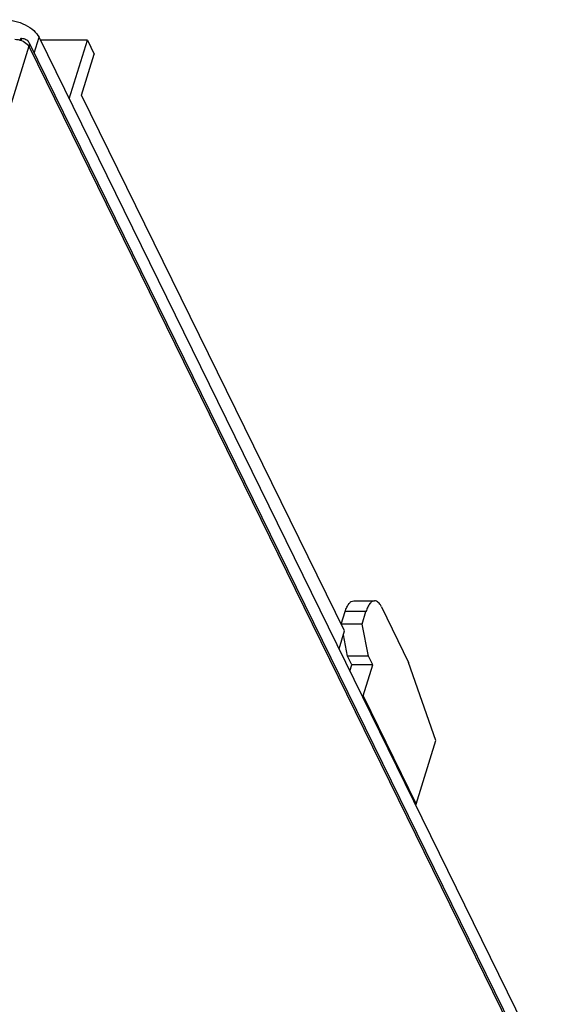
# Model space of a CAD drawing. Header units: millimetres. Extents: x 745 to 1756, y 7 to 641.
# Tile 27 of 29: x 1463 to 1500, y 343 to 412. Entities that reach past the tile are written whole.
import ezdxf

# ---------------------------------------------------------------- set-up
doc = ezdxf.new("R2010")
doc.units = ezdxf.units.MM
doc.header["$MEASUREMENT"] = 0
doc.layers.get('0').update_dxf_attribs({"lineweight": 0})

msp = doc.modelspace()

# ---------------------------------------------------------------- linework, layer by layer
at = {"color": 7, "lineweight": 25}
for p, q in [((1462.611, 410.79), (1462.733, 410.913)), ((1462.733, 410.913), (1462.688, 410.768)), ((1463.258, 410.639), (1500.412, 334.927)), ((1463.633, 409.874), (1463.976, 410.985)), ((1499.971, 337.635), (1463.976, 410.985)), ((1467.394, 410.786), (1464.074, 410.786)), ((1466.111, 406.634), (1467.394, 410.786)), ((1467.394, 410.786), (1467.883, 409.791)), ((1463.246, 410.349), (1436.134, 322.616)), ((1463.246, 410.349), (1500.461, 334.512)), ((1466.987, 406.893), (1467.883, 409.791)), ((1485.564, 369.037), (1466.987, 406.893)), ((1486.219, 371.168), (1487.692, 371.168)), ((1485.336, 369.528), (1485.609, 370.411)), ((1487.082, 370.411), (1485.609, 370.411)), ((1486.809, 369.528), (1487.082, 370.411)), ((1488.176, 370.734), (1490.098, 366.818)), ((1486.809, 369.528), (1485.336, 369.528)), ((1485.344, 369.485), (1485.336, 369.528)), ((1487.251, 367.258), (1486.809, 369.528)), ((1485.177, 367.783), (1485.564, 369.037)), ((1485.778, 367.258), (1485.482, 368.773)), ((1487.251, 367.258), (1485.778, 367.258)), ((1486.083, 366.636), (1485.778, 367.258)), ((1485.95, 366.207), (1486.083, 366.636)), ((1487.556, 366.636), (1486.083, 366.636)), ((1486.883, 364.456), (1487.556, 366.636)), ((1487.556, 366.636), (1487.251, 367.258)), ((1492.022, 361.3), (1490.098, 366.818)), ((1486.883, 364.456), (1490.635, 356.81)), ((1490.635, 356.81), (1492.022, 361.3))]:
    msp.add_line(p, q, dxfattribs=at)
for points, knots in [([(1461.524, 412.229), (1461.776, 412.229), (1462.029, 412.194), (1462.275, 412.134), (1462.528, 412.072), (1462.773, 411.982), (1463.005, 411.864), (1463.22, 411.756), (1463.423, 411.624), (1463.602, 411.461), (1463.753, 411.325), (1463.887, 411.166), (1463.976, 410.985)], [0, 0, 0, 0, 1, 1, 1, 2, 2, 2, 3, 3, 3, 4, 4, 4, 4]), ([(1462.265, 410.846), (1462.428, 410.846), (1462.591, 410.812), (1462.745, 410.751), (1462.89, 410.694), (1463.027, 410.613), (1463.134, 410.502)], [0, 0, 0, 0, 1, 1, 1, 2, 2, 2, 2]), ([(1462.733, 410.913), (1462.843, 410.913), (1462.957, 410.892), (1463.055, 410.84), (1463.099, 410.817), (1463.14, 410.788), (1463.175, 410.753), (1463.208, 410.72), (1463.237, 410.681), (1463.257, 410.639)], [0, 0, 0, 0, 1, 1, 1, 2, 2, 2, 3, 3, 3, 3]), ([(1463.134, 410.502), (1463.146, 410.49), (1463.157, 410.478), (1463.168, 410.465), (1463.198, 410.429), (1463.225, 410.39), (1463.246, 410.349)], [0, 0, 0, 0, 1, 1, 1, 2, 2, 2, 2]), ([(1463.257, 410.639), (1463.276, 410.602), (1463.288, 410.562), (1463.295, 410.522), (1463.297, 410.508), (1463.299, 410.494), (1463.3, 410.48)], [0, 0, 0, 0, 1, 1, 1, 2, 2, 2, 2]), ([(1463.3, 410.48), (1463.301, 410.469), (1463.301, 410.458), (1463.301, 410.447), (1463.301, 410.413), (1463.298, 410.378), (1463.291, 410.345)], [0, 0, 0, 0, 1, 1, 1, 2, 2, 2, 2]), ([(1485.609, 370.411), (1485.642, 370.52), (1485.682, 370.627), (1485.732, 370.729), (1485.773, 370.814), (1485.821, 370.895), (1485.88, 370.969), (1485.927, 371.027), (1485.98, 371.08), (1486.045, 371.117), (1486.098, 371.148), (1486.159, 371.168), (1486.219, 371.168)], [0, 0, 0, 0, 1, 1, 1, 2, 2, 2, 3, 3, 3, 4, 4, 4, 4]), ([(1487.692, 371.168), (1487.632, 371.168), (1487.571, 371.148), (1487.518, 371.117), (1487.454, 371.08), (1487.4, 371.027), (1487.354, 370.969), (1487.295, 370.895), (1487.247, 370.814), (1487.206, 370.729), (1487.156, 370.627), (1487.116, 370.52), (1487.082, 370.411)], [0, 0, 0, 0, 1, 1, 1, 2, 2, 2, 3, 3, 3, 4, 4, 4, 4]), ([(1488.176, 370.734), (1488.145, 370.799), (1488.109, 370.861), (1488.068, 370.92), (1488.033, 370.969), (1487.994, 371.016), (1487.949, 371.056), (1487.911, 371.09), (1487.869, 371.12), (1487.822, 371.14), (1487.781, 371.157), (1487.737, 371.168), (1487.692, 371.168)], [0, 0, 0, 0, 1, 1, 1, 2, 2, 2, 3, 3, 3, 4, 4, 4, 4])]:
    msp.add_open_spline(points, degree=3, knots=knots, dxfattribs=at)
for points in [[(1463.276, 410.286), (1463.282, 410.306), (1463.287, 410.325), (1463.291, 410.345)], [(1486.817, 364.437), (1486.839, 364.443), (1486.861, 364.449), (1486.883, 364.456)], [(1490.569, 356.791), (1490.591, 356.797), (1490.613, 356.804), (1490.635, 356.81)]]:
    msp.add_open_spline(points, degree=3, dxfattribs=at)

doc.saveas('drawing.dxf')
